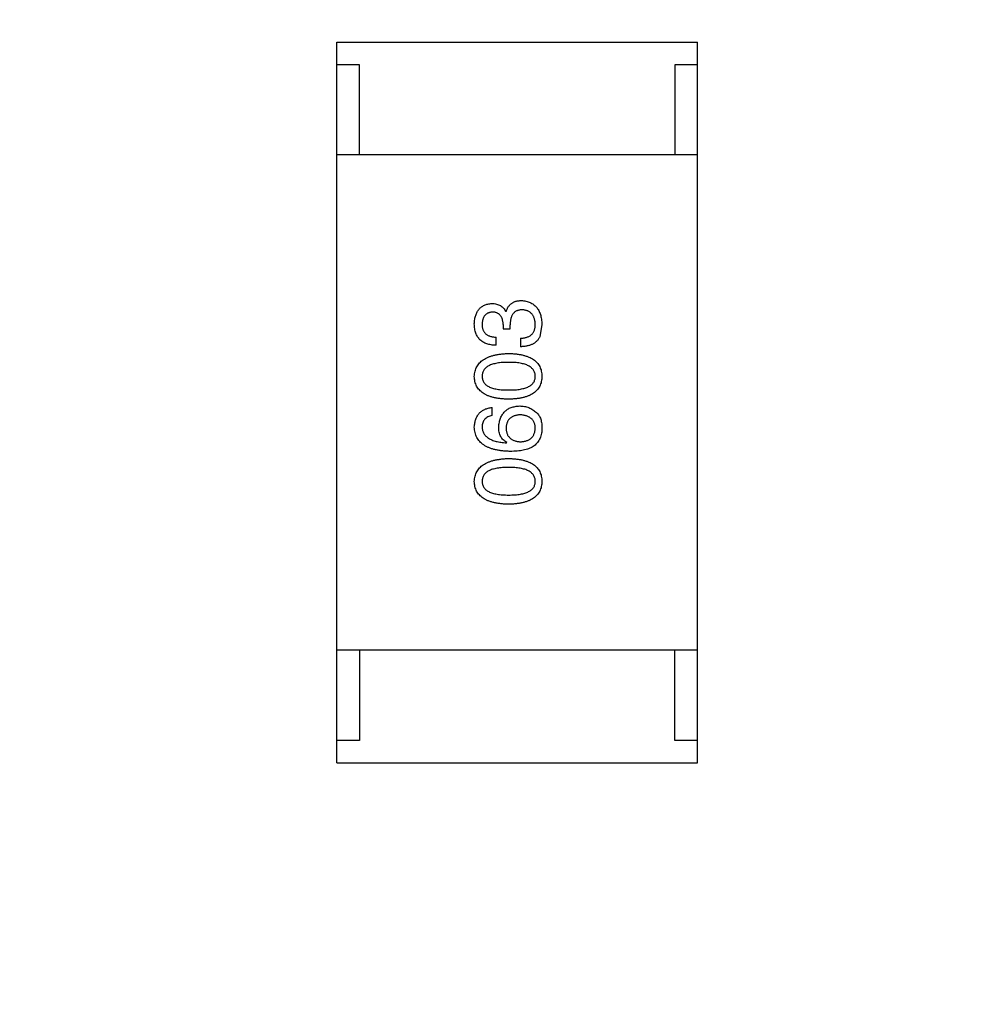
# Model space of a CAD drawing. Header units: millimetres. Extents: x 718 to 1157, y -195 to -52.
# Tile 86 of 156: x 1088.98 to 1091.09, y -137.86 to -135.68. Entities that reach past the tile are written whole.
import ezdxf

# ---------------------------------------------------------------- set-up
doc = ezdxf.new("R2010")
doc.units = ezdxf.units.MM
doc.header["$LTSCALE"] = 1.21
doc.header["$MEASUREMENT"] = 0
doc.header["$PDMODE"] = 3
doc.header["$PDSIZE"] = 0.3125
doc.layers.get('0').update_dxf_attribs({"linetype": 'CONTINUOUS'})
doc.layers.get('DEFPOINTS').update_dxf_attribs({"linetype": 'CONTINUOUS'})
doc.layers.add('Dim', color=3, linetype='CONTINUOUS', lineweight=25)
doc.styles.get("Standard").update_dxf_attribs({"font": 'txt', "width": 0.8})
doc.dimstyles.get("Standard").update_dxf_attribs({"dimtxt": 0.15625, "dimasz": 0.1875, "dimexe": 0.125, "dimexo": 0.0625, "dimgap": 0.09, "dimtad": 0, "dimtih": 1, "dimtoh": 1, "dimzin": 4, "dimdsep": 46, "dimtxsty": 'Standard', "dimblk": '_FILLED', "dimblk1": '_FILLED', "dimblk2": '_FILLED', "dimcen": 0.09, "dimazin": 1, "dimtp": 0.01, "dimtm": 0.01, "dimtfac": 1, "dimtofl": 0, "dimtmove": 0, "dimatfit": 3, "dimldrblk": '_FILLED', "dimfxl": 1, "dimtolj": 1, "dimtzin": 4, "dimarcsym": 0})

# ---------------------------------------------------------------- blocks, each defined once
blk = doc.blocks.new('_FILLED')
at = {"color": 0, "linetype": 'ByBlock'}
blk.add_solid([(0, 0), (-1, 0.16667), (-1, -0.16667)], dxfattribs=at)
blk = doc.blocks.new('*D41')
at = {"layer": 'DEFPOINTS', "color": 0}
for p in [(1078.3878, -101.7796), (1078.3878, -150.8296), (1143.3384, -150.8296)]:
    blk.add_point(p, dxfattribs=at)
at = {"layer": 'Dim', "color": 0, "lineweight": -2}
for p, q in [((1078.4503, -101.7796), (1143.4634, -101.7796)), ((1143.3384, -104.3196), (1143.3384, -122.3813)), ((1143.3384, -148.2896), (1143.3384, -130.2279)), ((1078.4503, -150.8296), (1143.4634, -150.8296))]:
    blk.add_line(p, q, dxfattribs=at)
at = {"layer": 'Dim', "color": 0, "lineweight": -2, "xscale": 2.54, "yscale": 2.54, "zscale": 2.54}
for p, rotation in [((1143.3384, -101.7796), 90), ((1143.3384, -150.8296), 270)]:
    blk.add_blockref('_FILLED', p, dxfattribs=dict(at, rotation=rotation))
at = {"layer": 'Dim', "color": 0, "insert": (1143.3384, -126.3046), "char_height": 2.5, "attachment_point": 5, "rotation": 90, "line_spacing_factor": 2.5}
blk.add_mtext('\\A1;49.05', dxfattribs=at)

msp = doc.modelspace()

# ---------------------------------------------------------------- linework, layer by layer
at = {"color": 7, "linetype": 'Continuous'}
for p, q in [((1089.6836, -135.7268), (1090.4836, -135.7268)), ((1089.6836, -137.3268), (1089.6836, -135.7268)), ((1090.4836, -137.3268), (1090.4836, -135.7268)), ((1089.7336, -135.7768), (1089.6836, -135.7768)), ((1089.7336, -135.9768), (1089.7336, -135.7768)), ((1090.4836, -135.7768), (1090.4336, -135.7768)), ((1090.4336, -135.7768), (1090.4336, -135.9768)), ((1090.4836, -135.9768), (1089.6836, -135.9768)), ((1090.0589, -136.325), (1090.0581, -136.325)), ((1090.0524, -136.3537), (1090.0524, -136.3635)), ((1090.0524, -136.3635), (1090.068, -136.3635)), ((1090.068, -136.3635), (1090.068, -136.3545)), ((1090.1384, -136.3537), (1090.1335, -136.3807)), ((1090.0368, -136.3996), (1090.0368, -136.3816)), ((1090.0909, -136.384), (1090.0909, -136.4029)), ((1090.0278, -136.5557), (1090.0278, -136.5377)), ((1090.0598, -136.6163), (1090.0606, -136.6155)), ((1090.4836, -137.0768), (1089.6836, -137.0768)), ((1089.7336, -137.0768), (1089.7336, -137.2768)), ((1090.4336, -137.2768), (1090.4336, -137.0768)), ((1089.7336, -137.2768), (1089.6836, -137.2768)), ((1090.4836, -137.2768), (1090.4336, -137.2768)), ((1089.6836, -137.3268), (1090.4836, -137.3268))]:
    msp.add_line(p, q, dxfattribs=at)
for points, knots in [([(1090.0589, -136.325), (1090.0593, -136.324), (1090.0599, -136.3221), (1090.061, -136.3192), (1090.0623, -136.3167), (1090.0637, -136.3142), (1090.0654, -136.312), (1090.0671, -136.31), (1090.069, -136.3081), (1090.071, -136.3065), (1090.0732, -136.3051), (1090.0755, -136.3038), (1090.078, -136.3028), (1090.0806, -136.3019), (1090.0834, -136.3012), (1090.0863, -136.3008), (1090.0894, -136.3004), (1090.0915, -136.3004), (1090.0925, -136.3004)], [0, 0, 0, 0, 0.069445, 0.136039, 0.200011, 0.261745, 0.322328, 0.381403, 0.438864, 0.496655, 0.554398, 0.612391, 0.672266, 0.733005, 0.79604, 0.861293, 0.928785, 1, 1, 1, 1]), ([(1090.0925, -136.3004), (1090.0943, -136.3005), (1090.0978, -136.3008), (1090.1029, -136.3017), (1090.1076, -136.3029), (1090.112, -136.3046), (1090.1161, -136.3066), (1090.1198, -136.309), (1090.1232, -136.3118), (1090.1262, -136.3149), (1090.1289, -136.3185), (1090.1313, -136.3224), (1090.1334, -136.3267), (1090.135, -136.3314), (1090.1364, -136.3364), (1090.1375, -136.3418), (1090.1382, -136.3476), (1090.1383, -136.3516), (1090.1384, -136.3537)], [0, 0, 0, 0, 0.068236, 0.132937, 0.194125, 0.253174, 0.310181, 0.365986, 0.421096, 0.476216, 0.532352, 0.590232, 0.649824, 0.71274, 0.778406, 0.848058, 0.921922, 1, 1, 1, 1]), ([(1089.9884, -136.352), (1089.9885, -136.3503), (1089.9887, -136.347), (1089.9894, -136.3421), (1089.9902, -136.3375), (1089.9914, -136.3333), (1089.9928, -136.3294), (1089.9946, -136.3258), (1089.9965, -136.3224), (1089.9988, -136.3194), (1090.0014, -136.3168), (1090.0042, -136.3144), (1090.0073, -136.3124), (1090.0107, -136.3106), (1090.0144, -136.3092), (1090.0183, -136.3081), (1090.0226, -136.3073), (1090.0255, -136.3071), (1090.027, -136.307)], [0, 0, 0, 0, 0.077845, 0.151584, 0.221397, 0.287366, 0.350104, 0.410398, 0.467998, 0.524388, 0.579979, 0.635152, 0.690917, 0.747936, 0.806661, 0.867861, 0.932479, 1, 1, 1, 1]), ([(1090.027, -136.307), (1090.0288, -136.307), (1090.0324, -136.3071), (1090.0375, -136.308), (1090.0421, -136.3094), (1090.0463, -136.3113), (1090.05, -136.3139), (1090.0532, -136.317), (1090.056, -136.3208), (1090.0574, -136.3236), (1090.0581, -136.325)], [0, 0, 0, 0, 0.143686, 0.277942, 0.40333, 0.521785, 0.638573, 0.755208, 0.874773, 1, 1, 1, 1]), ([(1090.095, -136.3209), (1090.0939, -136.3209), (1090.0918, -136.321), (1090.0887, -136.3214), (1090.0858, -136.322), (1090.0832, -136.3229), (1090.0807, -136.3241), (1090.0785, -136.3256), (1090.0765, -136.3273), (1090.0747, -136.3293), (1090.0731, -136.3315), (1090.0717, -136.334), (1090.0705, -136.3368), (1090.0696, -136.3399), (1090.0688, -136.3432), (1090.0683, -136.3467), (1090.068, -136.3505), (1090.068, -136.3531), (1090.068, -136.3545)], [0, 0, 0, 0, 0.066518, 0.129194, 0.188613, 0.245254, 0.300032, 0.353805, 0.407079, 0.461108, 0.516272, 0.574141, 0.634837, 0.699275, 0.767504, 0.840272, 0.917505, 1, 1, 1, 1]), ([(1090.1237, -136.3529), (1090.1236, -136.3516), (1090.1234, -136.3492), (1090.1229, -136.3458), (1090.1222, -136.3426), (1090.1213, -136.3395), (1090.1203, -136.3367), (1090.1189, -136.3342), (1090.1175, -136.3318), (1090.1158, -136.3297), (1090.1138, -136.3278), (1090.1118, -136.3261), (1090.1094, -136.3247), (1090.1069, -136.3235), (1090.1042, -136.3224), (1090.1013, -136.3217), (1090.0982, -136.3211), (1090.0961, -136.321), (1090.095, -136.3209)], [0, 0, 0, 0, 0.076694, 0.149502, 0.218019, 0.283183, 0.345589, 0.405199, 0.462852, 0.519478, 0.575313, 0.630559, 0.687006, 0.744638, 0.804006, 0.866059, 0.931486, 1, 1, 1, 1]), ([(1090.0286, -136.3258), (1090.0277, -136.3259), (1090.026, -136.3261), (1090.0234, -136.3266), (1090.0211, -136.3272), (1090.0189, -136.3281), (1090.0168, -136.3291), (1090.015, -136.3304), (1090.0133, -136.3318), (1090.0118, -136.3334), (1090.0104, -136.3352), (1090.0092, -136.3372), (1090.0082, -136.3393), (1090.0073, -136.3417), (1090.0067, -136.3442), (1090.0062, -136.3469), (1090.0058, -136.3498), (1090.0057, -136.3518), (1090.0057, -136.3529)], [0, 0, 0, 0, 0.067655, 0.132224, 0.194132, 0.253145, 0.309858, 0.366002, 0.421361, 0.47702, 0.532632, 0.590536, 0.65067, 0.713258, 0.779588, 0.848803, 0.921949, 1, 1, 1, 1]), ([(1090.0524, -136.3537), (1090.0523, -136.3526), (1090.0522, -136.3505), (1090.0519, -136.3474), (1090.0513, -136.3445), (1090.0506, -136.3418), (1090.0498, -136.3393), (1090.0487, -136.3371), (1090.0475, -136.335), (1090.0461, -136.3332), (1090.0445, -136.3315), (1090.0427, -136.3301), (1090.0408, -136.3288), (1090.0387, -136.3278), (1090.0364, -136.327), (1090.034, -136.3264), (1090.0314, -136.326), (1090.0295, -136.3259), (1090.0286, -136.3258)], [0, 0, 0, 0, 0.079415, 0.154091, 0.22508, 0.29186, 0.355026, 0.415127, 0.472418, 0.528511, 0.583551, 0.638361, 0.693547, 0.750023, 0.807857, 0.868401, 0.932259, 1, 1, 1, 1]), ([(1090.0368, -136.3996), (1090.0349, -136.3995), (1090.0312, -136.3994), (1090.0257, -136.3988), (1090.0207, -136.3978), (1090.016, -136.3964), (1090.0117, -136.3947), (1090.0077, -136.3926), (1090.0041, -136.3902), (1090.0009, -136.3873), (1089.998, -136.3842), (1089.9955, -136.3806), (1089.9934, -136.3768), (1089.9917, -136.3725), (1089.9903, -136.3679), (1089.9893, -136.3629), (1089.9886, -136.3576), (1089.9885, -136.3539), (1089.9884, -136.352)], [0, 0, 0, 0, 0.074804, 0.144899, 0.211458, 0.274554, 0.334363, 0.392059, 0.448123, 0.503024, 0.558154, 0.613471, 0.670844, 0.729926, 0.792003, 0.857405, 0.926768, 1, 1, 1, 1]), ([(1090.0057, -136.3529), (1090.0057, -136.354), (1090.0057, -136.3562), (1090.0061, -136.3594), (1090.0067, -136.3623), (1090.0075, -136.3651), (1090.0086, -136.3676), (1090.01, -136.37), (1090.0116, -136.3721), (1090.0134, -136.374), (1090.0155, -136.3757), (1090.0178, -136.3772), (1090.0204, -136.3785), (1090.0232, -136.3795), (1090.0263, -136.3804), (1090.0296, -136.381), (1090.0331, -136.3814), (1090.0355, -136.3815), (1090.0368, -136.3816)], [0, 0, 0, 0, 0.069877, 0.136363, 0.198671, 0.257968, 0.315462, 0.370709, 0.425568, 0.479847, 0.535753, 0.592303, 0.651386, 0.713311, 0.778642, 0.84836, 0.921866, 1, 1, 1, 1]), ([(1090.0909, -136.384), (1090.0922, -136.384), (1090.0948, -136.3839), (1090.0985, -136.3834), (1090.102, -136.3827), (1090.1052, -136.3818), (1090.1082, -136.3807), (1090.1109, -136.3793), (1090.1133, -136.3777), (1090.1155, -136.3759), (1090.1174, -136.3738), (1090.1191, -136.3715), (1090.1206, -136.3689), (1090.1217, -136.3661), (1090.1226, -136.3632), (1090.1232, -136.3599), (1090.1236, -136.3565), (1090.1237, -136.3541), (1090.1237, -136.3529)], [0, 0, 0, 0, 0.07723, 0.149593, 0.217944, 0.282232, 0.34411, 0.402297, 0.458791, 0.513966, 0.568538, 0.623291, 0.679957, 0.737243, 0.798142, 0.86118, 0.928728, 1, 1, 1, 1]), ([(1090.1335, -136.3807), (1090.1331, -136.3816), (1090.1323, -136.3833), (1090.1307, -136.3857), (1090.1291, -136.388), (1090.1272, -136.3901), (1090.1252, -136.3921), (1090.1229, -136.3939), (1090.1205, -136.3955), (1090.1179, -136.397), (1090.1152, -136.3983), (1090.1122, -136.3994), (1090.1091, -136.4004), (1090.1058, -136.4012), (1090.1023, -136.4019), (1090.0987, -136.4024), (1090.0949, -136.4027), (1090.0922, -136.4028), (1090.0909, -136.4029)], [0, 0, 0, 0, 0.056906, 0.113264, 0.168825, 0.223843, 0.279195, 0.335267, 0.392098, 0.450414, 0.51054, 0.572219, 0.636652, 0.703156, 0.773102, 0.845505, 0.921063, 1, 1, 1, 1]), ([(1089.9884, -136.4686), (1089.9886, -136.4667), (1089.9888, -136.4628), (1089.9899, -136.4573), (1089.9915, -136.4521), (1089.9937, -136.4473), (1089.9965, -136.4428), (1089.9999, -136.4387), (1090.0038, -136.435), (1090.0083, -136.4316), (1090.0134, -136.4286), (1090.0191, -136.426), (1090.0253, -136.4237), (1090.0321, -136.4218), (1090.0394, -136.4203), (1090.0473, -136.419), (1090.0558, -136.4182), (1090.0617, -136.4179), (1090.0647, -136.4178)], [0, 0, 0, 0, 0.057415, 0.112361, 0.16496, 0.216437, 0.267441, 0.318839, 0.371478, 0.426325, 0.483626, 0.544235, 0.608673, 0.677374, 0.750405, 0.828394, 0.911525, 1, 1, 1, 1]), ([(1090.0647, -136.4178), (1090.0676, -136.4179), (1090.0733, -136.4181), (1090.0816, -136.4189), (1090.0894, -136.42), (1090.0965, -136.4215), (1090.1031, -136.4233), (1090.1092, -136.4256), (1090.1147, -136.4282), (1090.1196, -136.4312), (1090.124, -136.4346), (1090.1278, -136.4383), (1090.131, -136.4425), (1090.1336, -136.447), (1090.1357, -136.4519), (1090.1372, -136.4571), (1090.1382, -136.4628), (1090.1384, -136.4666), (1090.1384, -136.4686)], [0, 0, 0, 0, 0.08769, 0.170218, 0.24749, 0.319818, 0.387758, 0.451391, 0.511445, 0.568185, 0.622681, 0.67526, 0.726746, 0.778428, 0.830764, 0.884397, 0.940866, 1, 1, 1, 1]), ([(1090.0647, -136.4375), (1090.0623, -136.4375), (1090.0577, -136.4375), (1090.051, -136.4379), (1090.0447, -136.4385), (1090.039, -136.4393), (1090.0337, -136.4404), (1090.0288, -136.4417), (1090.0244, -136.4433), (1090.0205, -136.4451), (1090.017, -136.4472), (1090.0139, -136.4495), (1090.0114, -136.4521), (1090.0093, -136.4549), (1090.0076, -136.458), (1090.0065, -136.4613), (1090.0058, -136.4649), (1090.0057, -136.4674), (1090.0057, -136.4686)], [0, 0, 0, 0, 0.095719, 0.185854, 0.269738, 0.347952, 0.420315, 0.487894, 0.550245, 0.608186, 0.662454, 0.713283, 0.761375, 0.808209, 0.854301, 0.901312, 0.949396, 1, 1, 1, 1]), ([(1090.1237, -136.4686), (1090.1236, -136.4674), (1090.1235, -136.4649), (1090.1227, -136.4613), (1090.1214, -136.458), (1090.1197, -136.4549), (1090.1176, -136.4521), (1090.115, -136.4496), (1090.112, -136.4472), (1090.1085, -136.4451), (1090.1045, -136.4433), (1090.1002, -136.4418), (1090.0953, -136.4404), (1090.0901, -136.4393), (1090.0843, -136.4385), (1090.0782, -136.4379), (1090.0716, -136.4375), (1090.067, -136.4375), (1090.0647, -136.4375)], [0, 0, 0, 0, 0.050879, 0.099377, 0.146973, 0.193618, 0.240619, 0.289461, 0.34047, 0.395283, 0.453059, 0.515633, 0.582666, 0.655287, 0.732971, 0.815933, 0.905166, 1, 1, 1, 1]), ([(1090.0647, -136.5194), (1090.0616, -136.5193), (1090.0557, -136.5191), (1090.0472, -136.5184), (1090.0392, -136.5173), (1090.0318, -136.5158), (1090.0249, -136.5139), (1090.0187, -136.5116), (1090.013, -136.5091), (1090.0079, -136.506), (1090.0034, -136.5027), (1089.9995, -136.4989), (1089.9962, -136.4948), (1089.9934, -136.4903), (1089.9913, -136.4854), (1089.9897, -136.4801), (1089.9887, -136.4745), (1089.9885, -136.4706), (1089.9884, -136.4686)], [0, 0, 0, 0, 0.088823, 0.172287, 0.250296, 0.323438, 0.392244, 0.456221, 0.516635, 0.573871, 0.628, 0.680335, 0.731489, 0.782557, 0.834044, 0.886738, 0.942089, 1, 1, 1, 1]), ([(1090.0057, -136.4686), (1090.0057, -136.4698), (1090.0058, -136.4722), (1090.0065, -136.4757), (1090.0076, -136.479), (1090.0093, -136.482), (1090.0114, -136.4847), (1090.0139, -136.4872), (1090.017, -136.4895), (1090.0205, -136.4915), (1090.0244, -136.4933), (1090.0288, -136.4948), (1090.0337, -136.496), (1090.039, -136.4972), (1090.0447, -136.4979), (1090.051, -136.4985), (1090.0577, -136.4989), (1090.0623, -136.4989), (1090.0647, -136.4989)], [0, 0, 0, 0, 0.049764, 0.097007, 0.143217, 0.188577, 0.235116, 0.282997, 0.333719, 0.387776, 0.445989, 0.508679, 0.576563, 0.649481, 0.728235, 0.812722, 0.903548, 1, 1, 1, 1]), ([(1090.0647, -136.4989), (1090.0671, -136.4989), (1090.0717, -136.4989), (1090.0784, -136.4985), (1090.0846, -136.498), (1090.0904, -136.4972), (1090.0957, -136.496), (1090.1005, -136.4948), (1090.1049, -136.4933), (1090.1089, -136.4915), (1090.1124, -136.4895), (1090.1154, -136.4872), (1090.118, -136.4847), (1090.12, -136.4819), (1090.1217, -136.479), (1090.1229, -136.4757), (1090.1235, -136.4722), (1090.1236, -136.4698), (1090.1237, -136.4686)], [0, 0, 0, 0, 0.096457, 0.187288, 0.27178, 0.350132, 0.423455, 0.491343, 0.554037, 0.612253, 0.666313, 0.717038, 0.764921, 0.811214, 0.856775, 0.902988, 0.950234, 1, 1, 1, 1]), ([(1090.1384, -136.4686), (1090.1384, -136.4706), (1090.1382, -136.4745), (1090.1372, -136.4801), (1090.1357, -136.4854), (1090.1336, -136.4903), (1090.131, -136.4948), (1090.1278, -136.4989), (1090.124, -136.5027), (1090.1196, -136.506), (1090.1147, -136.5091), (1090.1092, -136.5116), (1090.1031, -136.5139), (1090.0965, -136.5158), (1090.0894, -136.5173), (1090.0816, -136.5184), (1090.0733, -136.5191), (1090.0676, -136.5193), (1090.0647, -136.5194)], [0, 0, 0, 0, 0.059135, 0.115606, 0.169241, 0.221578, 0.273261, 0.324749, 0.377329, 0.431642, 0.488541, 0.548597, 0.612232, 0.680174, 0.752504, 0.829777, 0.912307, 1, 1, 1, 1]), ([(1089.9884, -136.5811), (1089.9886, -136.5795), (1089.9888, -136.5764), (1089.9895, -136.5719), (1089.9905, -136.5676), (1089.9917, -136.5637), (1089.9933, -136.56), (1089.9951, -136.5565), (1089.9971, -136.5534), (1089.9994, -136.5505), (1090.0021, -136.5479), (1090.0049, -136.5456), (1090.0081, -136.5436), (1090.0115, -136.5418), (1090.0152, -136.5403), (1090.0192, -136.5392), (1090.0234, -136.5382), (1090.0263, -136.5378), (1090.0278, -136.5377)], [0, 0, 0, 0, 0.073784, 0.144317, 0.211047, 0.274818, 0.336501, 0.395724, 0.453465, 0.510016, 0.566585, 0.622844, 0.680328, 0.739335, 0.800408, 0.863904, 0.93053, 1, 1, 1, 1]), ([(1090.0425, -136.5811), (1090.0427, -136.5793), (1090.043, -136.5757), (1090.0439, -136.5706), (1090.0451, -136.5658), (1090.0466, -136.5613), (1090.0484, -136.5572), (1090.0505, -136.5534), (1090.053, -136.55), (1090.0558, -136.5468), (1090.0589, -136.544), (1090.0623, -136.5417), (1090.066, -136.5395), (1090.0701, -136.5378), (1090.0744, -136.5365), (1090.0791, -136.5354), (1090.0841, -136.5346), (1090.0875, -136.5345), (1090.0893, -136.5344)], [0, 0, 0, 0, 0.074228, 0.144548, 0.211288, 0.274576, 0.335162, 0.393915, 0.450599, 0.506657, 0.562409, 0.618617, 0.676096, 0.735061, 0.79654, 0.860906, 0.928473, 1, 1, 1, 1]), ([(1090.0893, -136.5344), (1090.091, -136.5344), (1090.0945, -136.5345), (1090.0996, -136.5352), (1090.1044, -136.5364), (1090.1092, -136.538), (1090.1137, -136.5401), (1090.1181, -136.5426), (1090.1223, -136.5456), (1090.1248, -136.548), (1090.1262, -136.5491)], [0, 0, 0, 0, 0.12904, 0.253809, 0.377066, 0.499122, 0.621469, 0.744665, 0.870607, 1, 1, 1, 1]), ([(1090.0278, -136.5557), (1090.026, -136.5561), (1090.0227, -136.5568), (1090.0182, -136.5586), (1090.0143, -136.561), (1090.0111, -136.564), (1090.0086, -136.5675), (1090.0069, -136.5716), (1090.0058, -136.5762), (1090.0057, -136.5794), (1090.0057, -136.5811)], [0, 0, 0, 0, 0.1439, 0.274233, 0.394478, 0.509388, 0.621911, 0.738504, 0.863414, 1, 1, 1, 1]), ([(1090.0901, -136.554), (1090.0889, -136.5541), (1090.0865, -136.5543), (1090.083, -136.5548), (1090.0798, -136.5556), (1090.0768, -136.5564), (1090.074, -136.5576), (1090.0715, -136.5589), (1090.0692, -136.5605), (1090.0671, -136.5622), (1090.0653, -136.5642), (1090.0636, -136.5663), (1090.0623, -136.5687), (1090.0611, -136.5713), (1090.0602, -136.5741), (1090.0596, -136.577), (1090.0591, -136.5802), (1090.059, -136.5824), (1090.0589, -136.5836)], [0, 0, 0, 0, 0.076288, 0.14871, 0.216387, 0.281386, 0.342528, 0.402111, 0.4591, 0.514852, 0.569974, 0.625644, 0.682226, 0.740156, 0.800362, 0.863471, 0.930116, 1, 1, 1, 1]), ([(1090.1237, -136.5827), (1090.1236, -136.5816), (1090.1234, -136.5795), (1090.1229, -136.5764), (1090.1221, -136.5735), (1090.121, -136.5708), (1090.1198, -136.5683), (1090.1183, -136.566), (1090.1165, -136.5639), (1090.1145, -136.562), (1090.1123, -136.5603), (1090.1098, -136.5588), (1090.1071, -136.5575), (1090.1041, -136.5564), (1090.101, -136.5555), (1090.0976, -136.5548), (1090.0939, -136.5543), (1090.0914, -136.5541), (1090.0901, -136.554)], [0, 0, 0, 0, 0.066682, 0.130303, 0.190802, 0.248749, 0.30534, 0.361219, 0.415721, 0.471765, 0.528279, 0.586428, 0.64659, 0.710143, 0.776461, 0.846692, 0.921137, 1, 1, 1, 1]), ([(1090.1262, -136.5491), (1090.1272, -136.5501), (1090.1293, -136.552), (1090.1319, -136.5554), (1090.1342, -136.5593), (1090.1359, -136.5637), (1090.1372, -136.5686), (1090.1381, -136.574), (1090.1385, -136.5799), (1090.1385, -136.5839), (1090.1384, -136.586)], [0, 0, 0, 0, 0.105033, 0.21147, 0.321511, 0.438526, 0.563605, 0.698055, 0.843218, 1, 1, 1, 1]), ([(1090.068, -136.6352), (1090.0648, -136.6351), (1090.0587, -136.6349), (1090.0498, -136.6341), (1090.0416, -136.6329), (1090.0339, -136.6313), (1090.0268, -136.6294), (1090.0203, -136.627), (1090.0145, -136.6242), (1090.0092, -136.621), (1090.0044, -136.6174), (1090.0003, -136.6134), (1089.9968, -136.609), (1089.9939, -136.6042), (1089.9916, -136.599), (1089.9899, -136.5934), (1089.9888, -136.5874), (1089.9886, -136.5832), (1089.9884, -136.5811)], [0, 0, 0, 0, 0.087517, 0.169686, 0.246944, 0.319347, 0.387088, 0.450961, 0.511075, 0.567974, 0.622351, 0.675039, 0.726853, 0.778688, 0.83093, 0.884738, 0.941043, 1, 1, 1, 1]), ([(1090.0057, -136.5811), (1090.0058, -136.5824), (1090.0059, -136.5849), (1090.0068, -136.5886), (1090.008, -136.5921), (1090.0096, -136.5953), (1090.0116, -136.5984), (1090.014, -136.6011), (1090.0168, -136.6036), (1090.02, -136.606), (1090.0236, -136.6081), (1090.0276, -136.6099), (1090.032, -136.6116), (1090.0368, -136.613), (1090.042, -136.6142), (1090.0476, -136.6151), (1090.0535, -136.6159), (1090.0576, -136.6162), (1090.0598, -136.6163)], [0, 0, 0, 0, 0.054741, 0.107075, 0.158339, 0.208382, 0.258772, 0.310045, 0.362765, 0.417822, 0.475982, 0.537466, 0.602901, 0.673037, 0.747247, 0.826291, 0.910782, 1, 1, 1, 1]), ([(1090.0606, -136.6155), (1090.0591, -136.6147), (1090.0563, -136.613), (1090.0526, -136.6098), (1090.0495, -136.6061), (1090.0469, -136.602), (1090.045, -136.5974), (1090.0435, -136.5924), (1090.0427, -136.5869), (1090.0426, -136.5831), (1090.0425, -136.5811)], [0, 0, 0, 0, 0.122276, 0.239997, 0.35611, 0.473903, 0.59404, 0.720428, 0.855383, 1, 1, 1, 1]), ([(1090.0589, -136.5836), (1090.059, -136.5847), (1090.0591, -136.587), (1090.0596, -136.5903), (1090.0602, -136.5933), (1090.0612, -136.5962), (1090.0623, -136.5989), (1090.0638, -136.6013), (1090.0654, -136.6035), (1090.0673, -136.6055), (1090.0694, -136.6073), (1090.0718, -136.6089), (1090.0744, -136.6103), (1090.0772, -136.6114), (1090.0803, -136.6124), (1090.0836, -136.6131), (1090.0872, -136.6136), (1090.0896, -136.6138), (1090.0909, -136.6139)], [0, 0, 0, 0, 0.070453, 0.136523, 0.199866, 0.260392, 0.318446, 0.374657, 0.430182, 0.485556, 0.541071, 0.598396, 0.657208, 0.718642, 0.783247, 0.851631, 0.923928, 1, 1, 1, 1]), ([(1090.0909, -136.6139), (1090.0922, -136.6138), (1090.0947, -136.6136), (1090.0984, -136.6131), (1090.1017, -136.6123), (1090.1049, -136.6114), (1090.1078, -136.6102), (1090.1105, -136.6088), (1090.1129, -136.6072), (1090.1151, -136.6053), (1090.1171, -136.6033), (1090.1187, -136.601), (1090.1202, -136.5985), (1090.1214, -136.5957), (1090.1224, -136.5928), (1090.123, -136.5896), (1090.1235, -136.5863), (1090.1236, -136.5839), (1090.1237, -136.5827)], [0, 0, 0, 0, 0.076467, 0.148148, 0.216496, 0.280559, 0.342274, 0.401168, 0.458322, 0.514073, 0.569257, 0.62465, 0.68124, 0.739113, 0.799947, 0.862804, 0.929597, 1, 1, 1, 1]), ([(1090.1384, -136.586), (1090.1383, -136.5881), (1090.1381, -136.5921), (1090.137, -136.5979), (1090.1354, -136.6033), (1090.1332, -136.6084), (1090.1305, -136.613), (1090.1271, -136.6173), (1090.1233, -136.6212), (1090.1203, -136.6234), (1090.1188, -136.6245)], [0, 0, 0, 0, 0.137449, 0.267856, 0.393219, 0.514735, 0.63397, 0.753734, 0.874967, 1, 1, 1, 1]), ([(1090.1188, -136.6245), (1090.1172, -136.6254), (1090.114, -136.6272), (1090.1088, -136.6293), (1090.1031, -136.6311), (1090.0969, -136.6326), (1090.0904, -136.6338), (1090.0833, -136.6346), (1090.0758, -136.6351), (1090.0706, -136.6352), (1090.068, -136.6352)], [0, 0, 0, 0, 0.101889, 0.209155, 0.322694, 0.442863, 0.569758, 0.70479, 0.848502, 1, 1, 1, 1]), ([(1089.9884, -136.7018), (1089.9886, -136.6998), (1089.9888, -136.696), (1089.9899, -136.6904), (1089.9915, -136.6853), (1089.9937, -136.6804), (1089.9965, -136.676), (1089.9999, -136.6719), (1090.0038, -136.6681), (1090.0083, -136.6648), (1090.0134, -136.6617), (1090.0191, -136.6591), (1090.0253, -136.6568), (1090.0321, -136.6549), (1090.0394, -136.6534), (1090.0473, -136.6522), (1090.0558, -136.6513), (1090.0617, -136.6511), (1090.0647, -136.651)], [0, 0, 0, 0, 0.057415, 0.112361, 0.16496, 0.216437, 0.267441, 0.318839, 0.371478, 0.426325, 0.483626, 0.544235, 0.608673, 0.677374, 0.750405, 0.828394, 0.911525, 1, 1, 1, 1]), ([(1090.0647, -136.651), (1090.0676, -136.6511), (1090.0733, -136.6513), (1090.0816, -136.652), (1090.0894, -136.6531), (1090.0965, -136.6546), (1090.1031, -136.6565), (1090.1092, -136.6587), (1090.1147, -136.6613), (1090.1196, -136.6643), (1090.124, -136.6677), (1090.1278, -136.6715), (1090.131, -136.6756), (1090.1336, -136.6801), (1090.1357, -136.685), (1090.1372, -136.6903), (1090.1382, -136.6959), (1090.1384, -136.6998), (1090.1384, -136.7018)], [0, 0, 0, 0, 0.08769, 0.170218, 0.24749, 0.319818, 0.387758, 0.451391, 0.511445, 0.568185, 0.622681, 0.67526, 0.726746, 0.778428, 0.830764, 0.884397, 0.940866, 1, 1, 1, 1]), ([(1090.0647, -136.6706), (1090.0623, -136.6706), (1090.0577, -136.6707), (1090.051, -136.6711), (1090.0447, -136.6717), (1090.039, -136.6725), (1090.0337, -136.6736), (1090.0288, -136.6749), (1090.0244, -136.6765), (1090.0205, -136.6783), (1090.017, -136.6804), (1090.0139, -136.6827), (1090.0114, -136.6853), (1090.0093, -136.6881), (1090.0076, -136.6912), (1090.0065, -136.6945), (1090.0058, -136.6981), (1090.0057, -136.7005), (1090.0057, -136.7018)], [0, 0, 0, 0, 0.095719, 0.185854, 0.269738, 0.347952, 0.420315, 0.487894, 0.550245, 0.608186, 0.662454, 0.713283, 0.761375, 0.808209, 0.854301, 0.901312, 0.949396, 1, 1, 1, 1]), ([(1090.1237, -136.7018), (1090.1236, -136.7005), (1090.1235, -136.6981), (1090.1227, -136.6945), (1090.1214, -136.6912), (1090.1197, -136.6881), (1090.1176, -136.6853), (1090.115, -136.6827), (1090.112, -136.6804), (1090.1085, -136.6783), (1090.1045, -136.6765), (1090.1002, -136.6749), (1090.0953, -136.6736), (1090.0901, -136.6725), (1090.0843, -136.6717), (1090.0782, -136.6711), (1090.0716, -136.6707), (1090.067, -136.6706), (1090.0647, -136.6706)], [0, 0, 0, 0, 0.050879, 0.099377, 0.146973, 0.193618, 0.240619, 0.289461, 0.34047, 0.395283, 0.453059, 0.515633, 0.582666, 0.655287, 0.732971, 0.815933, 0.905166, 1, 1, 1, 1]), ([(1090.0647, -136.7526), (1090.0616, -136.7525), (1090.0557, -136.7523), (1090.0472, -136.7515), (1090.0392, -136.7504), (1090.0318, -136.7489), (1090.0249, -136.7471), (1090.0187, -136.7448), (1090.013, -136.7422), (1090.0079, -136.7392), (1090.0034, -136.7358), (1089.9995, -136.7321), (1089.9962, -136.728), (1089.9934, -136.7234), (1089.9913, -136.7185), (1089.9897, -136.7133), (1089.9887, -136.7076), (1089.9885, -136.7038), (1089.9884, -136.7018)], [0, 0, 0, 0, 0.088823, 0.172287, 0.250296, 0.323438, 0.392244, 0.456221, 0.516635, 0.573871, 0.628, 0.680335, 0.731489, 0.782557, 0.834044, 0.886738, 0.942089, 1, 1, 1, 1]), ([(1090.0057, -136.7018), (1090.0057, -136.703), (1090.0058, -136.7054), (1090.0065, -136.7089), (1090.0076, -136.7121), (1090.0093, -136.7151), (1090.0114, -136.7178), (1090.0139, -136.7204), (1090.017, -136.7226), (1090.0205, -136.7246), (1090.0244, -136.7264), (1090.0288, -136.728), (1090.0337, -136.7292), (1090.039, -136.7303), (1090.0447, -136.7311), (1090.051, -136.7317), (1090.0577, -136.732), (1090.0623, -136.7321), (1090.0647, -136.7321)], [0, 0, 0, 0, 0.049764, 0.097007, 0.143217, 0.188577, 0.235116, 0.282997, 0.333719, 0.387776, 0.445989, 0.508679, 0.576563, 0.649481, 0.728235, 0.812722, 0.903548, 1, 1, 1, 1]), ([(1090.0647, -136.7321), (1090.0671, -136.7321), (1090.0717, -136.732), (1090.0784, -136.7317), (1090.0846, -136.7311), (1090.0904, -136.7303), (1090.0957, -136.7292), (1090.1005, -136.728), (1090.1049, -136.7264), (1090.1089, -136.7246), (1090.1124, -136.7226), (1090.1154, -136.7204), (1090.118, -136.7179), (1090.12, -136.7151), (1090.1217, -136.7121), (1090.1229, -136.7089), (1090.1235, -136.7054), (1090.1236, -136.703), (1090.1237, -136.7018)], [0, 0, 0, 0, 0.096457, 0.187288, 0.27178, 0.350132, 0.423455, 0.491343, 0.554037, 0.612253, 0.666313, 0.717038, 0.764921, 0.811214, 0.856775, 0.902988, 0.950234, 1, 1, 1, 1]), ([(1090.1384, -136.7018), (1090.1384, -136.7038), (1090.1382, -136.7076), (1090.1372, -136.7133), (1090.1357, -136.7185), (1090.1336, -136.7234), (1090.131, -136.7279), (1090.1278, -136.7321), (1090.124, -136.7358), (1090.1196, -136.7392), (1090.1147, -136.7422), (1090.1092, -136.7448), (1090.1031, -136.747), (1090.0965, -136.7489), (1090.0894, -136.7504), (1090.0816, -136.7515), (1090.0733, -136.7523), (1090.0676, -136.7525), (1090.0647, -136.7526)], [0, 0, 0, 0, 0.059135, 0.115606, 0.169241, 0.221578, 0.273261, 0.324749, 0.377329, 0.431642, 0.488541, 0.548597, 0.612232, 0.680174, 0.752504, 0.829777, 0.912307, 1, 1, 1, 1])]:
    msp.add_open_spline(points, degree=3, knots=knots, dxfattribs=at)

# ---------------------------------------------------------------- dimensions: what is measured, and where the dimension line sits
at = {"layer": 'Dim'}
dim = msp.add_linear_dim(base=(1143.3384, -150.8296), p1=(1078.3878, -101.7796), p2=(1078.3878, -150.8296), angle=90, dimstyle='Standard', override={"dimtxt": 2.5, "dimasz": 2.54, "dimtih": 0, "dimtoh": 0, "dimzin": 0, "dimcen": 0.198, "dimadec": 0, "dimazin": 0, "dimtp": 0, "dimtm": 0, "dimtdec": 4, "dimtzin": 0}, dxfattribs=at)
dim.commit()
dim.dimension.update_dxf_attribs({"geometry": '*D41', "text_midpoint": (1143.3384, -126.3046)})

doc.saveas('drawing.dxf')
